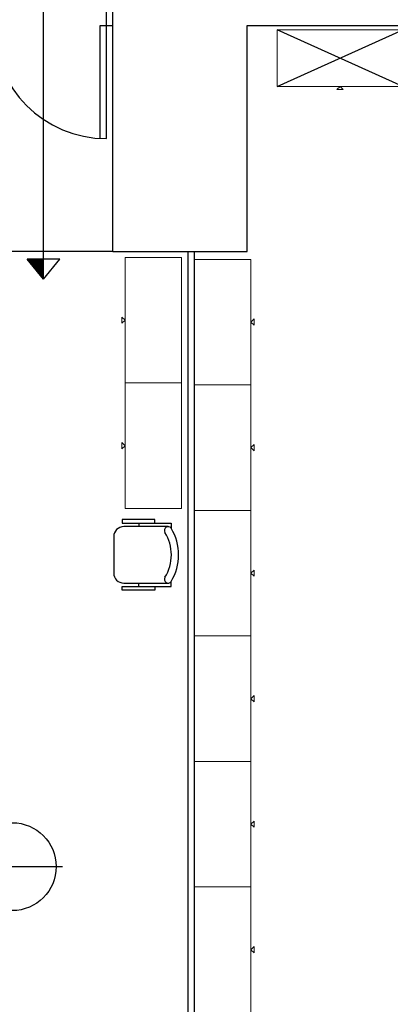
# Model space of a CAD drawing. Header units: metres. Extents: x -1 to 438, y -6 to 53.
# Tile 72 of 149: x 402.52 to 405.47, y 33.69 to 41.54. Entities that reach past the tile are written whole.
import ezdxf

# ---------------------------------------------------------------- set-up
doc = ezdxf.new("R2010")
doc.units = ezdxf.units.M
doc.linetypes.add('CONTINUA', pattern=[0])
doc.layers.add('PA MOBLES ACTUAL', color=7, linetype='CONTINUA', lineweight=25)
doc.layers.add('PA MURS ACTUAL', color=7, linetype='CONTINUA', lineweight=25)

msp = doc.modelspace()

# ---------------------------------------------------------------- linework, layer by layer
at = {"layer": 'PA MOBLES ACTUAL', "transparency": 33554687}
for p, q in [((405.5669, 41.0052), (404.5669, 41.4552)), ((404.5669, 41.0052), (405.5669, 41.4552))]:
    msp.add_line(p, q, dxfattribs=at)
at = {"layer": 'PA MOBLES ACTUAL', "color": 180, "linetype": 'CONTINUA', "transparency": 33554687}
for p, q in [((403.6978, 37.4984), (403.3444, 37.4984)), ((403.4644, 37.5252), (403.4644, 37.4984)), ((403.2644, 37.4184), (403.2644, 37.1284)), ((403.3444, 37.0484), (403.6978, 37.0484)), ((403.4644, 37.0216), (403.4644, 37.0484))]:
    msp.add_line(p, q, dxfattribs=at)
at = {"layer": 'PA MOBLES ACTUAL', "color": 180, "linetype": 'CONTINUA', "lineweight": 13, "transparency": 33554687}
for points in [[(405.5669, 41.0052), (404.5669, 41.0052), (404.5669, 41.4552), (405.5669, 41.4552), (405.5669, 41.0052)], [(405.0669, 41.0052), (405.0919, 40.9802), (405.0419, 40.9802), (405.0669, 41.0052)], [(403.3553, 39.6434), (403.3553, 38.6434), (403.8053, 38.6434), (403.8053, 39.6434), (403.3553, 39.6434)], [(404.3569, 39.6278), (404.3569, 38.6278), (403.9069, 38.6278), (403.9069, 39.6278), (404.3569, 39.6278)], [(403.3553, 39.1434), (403.3303, 39.1684), (403.3303, 39.1184), (403.3553, 39.1434)], [(404.3569, 39.1278), (404.3819, 39.1528), (404.3819, 39.1028), (404.3569, 39.1278)], [(403.3553, 38.6434), (403.3553, 37.6434), (403.8053, 37.6434), (403.8053, 38.6434), (403.3553, 38.6434)], [(404.3569, 38.6278), (404.3569, 37.6278), (403.9069, 37.6278), (403.9069, 38.6278), (404.3569, 38.6278)], [(403.3553, 38.1434), (403.3303, 38.1684), (403.3303, 38.1184), (403.3553, 38.1434)], [(404.3569, 38.1278), (404.3819, 38.1528), (404.3819, 38.1028), (404.3569, 38.1278)], [(404.3569, 37.6278), (404.3569, 36.6278), (403.9069, 36.6278), (403.9069, 37.6278), (404.3569, 37.6278)], [(404.3569, 37.1278), (404.3819, 37.1528), (404.3819, 37.1028), (404.3569, 37.1278)], [(404.3569, 36.6278), (404.3569, 35.6278), (403.9069, 35.6278), (403.9069, 36.6278), (404.3569, 36.6278)], [(404.3569, 36.1278), (404.3819, 36.1528), (404.3819, 36.1028), (404.3569, 36.1278)], [(404.3569, 35.6278), (404.3569, 34.6278), (403.9069, 34.6278), (403.9069, 35.6278), (404.3569, 35.6278)], [(404.3569, 35.1278), (404.3819, 35.1528), (404.3819, 35.1028), (404.3569, 35.1278)], [(404.3569, 34.6278), (404.3569, 33.6278), (403.9069, 33.6278), (403.9069, 34.6278), (404.3569, 34.6278)], [(404.3569, 34.1278), (404.3819, 34.1528), (404.3819, 34.1028), (404.3569, 34.1278)]]:
    msp.add_lwpolyline(points, close=True, dxfattribs=at)
at = {"layer": 'PA MOBLES ACTUAL', "color": 180, "linetype": 'CONTINUA', "transparency": 33554687}
for points in [[(403.593, 37.5252), (403.593, 37.5558), (403.333, 37.5558), (403.333, 37.5252), (403.723, 37.5252), (403.723, 37.4851)], [(403.593, 37.0216), (403.593, 36.991), (403.333, 36.991), (403.333, 37.0216), (403.723, 37.0216), (403.723, 37.0617)]]:
    msp.add_lwpolyline(points, dxfattribs=at)
for centre, radius, start, end in [((403.3444, 37.4184), 0.08, 90, 180), ((403.6981, 37.4684), 0.03, 33.82884, 212.666), ((403.3837, 37.2734), 0.34, 328.27039, 31.72961), ((403.3624, 37.2734), 0.4182, 329.58668, 30.41332), ((403.3444, 37.1284), 0.08, 180, 270), ((403.6981, 37.0784), 0.03, 147.334, 326.17116)]:
    msp.add_arc(centre, radius, start, end, dxfattribs=at)
at = {"layer": 'PA MURS ACTUAL', "transparency": 33554687}
for p, q in [((402.7069, 39.4691), (402.7069, 41.6096)), ((403.2069, 40.5896), (403.2069, 41.6096)), ((403.2569, 39.6896), (403.2569, 41.6096)), ((403.1569, 40.591), (403.1569, 41.4896)), ((403.1569, 41.4896), (403.2569, 41.4896)), ((404.3269, 41.4896), (411.2461, 41.4896)), ((404.3269, 39.6896), (404.3269, 41.4896)), ((403.2569, 39.6896), (402.1569, 39.6896)), ((402.8357, 39.6305), (402.5758, 39.6286)), ((403.2569, 39.6896), (404.3269, 39.6896)), ((403.8569, 30.5496), (403.8569, 39.6896)), ((403.9069, 30.5496), (403.9069, 39.6896))]:
    msp.add_line(p, q, dxfattribs=at)
at = {"layer": 'PA MURS ACTUAL', "linetype": 'CONTINUA', "transparency": 33554687}
for q in [(402.5758, 39.6286), (402.8357, 39.6305)]:
    msp.add_line((402.7069, 39.4691), q, dxfattribs=at)
at = {"layer": 'PA MURS ACTUAL', "color": 180, "linetype": 'CONTINUA', "transparency": 33554687}
msp.add_line((402.0569, 34.7896), (402.8569, 34.7896), dxfattribs=at)
at = {"layer": 'PA MURS ACTUAL', "transparency": 33554687}
msp.add_circle((402.4569, 34.7896), 0.35, dxfattribs=at)
for centre, radius, start, end in [((403.2069, 41.4896), 0.9, 180, 270), ((410.8292, 39.8085), 8.2493, 181.24922, 181.30162), ((410.8292, 39.8085), 8.2393, 181.25022, 181.39033), ((410.8292, 39.8085), 8.2293, 181.25122, 181.47943), ((410.8292, 39.8085), 8.2193, 181.25223, 181.56892), ((410.8292, 39.8085), 8.2093, 181.25323, 181.65881), ((410.8292, 39.8085), 8.1993, 181.25424, 181.74911), ((410.8292, 39.8085), 8.1893, 181.25525, 181.83981), ((410.8292, 39.8085), 8.1793, 181.25627, 181.93093), ((410.8292, 39.8085), 8.1693, 181.25728, 182.02245), ((410.8292, 39.8085), 8.1593, 181.2583, 182.11439), ((410.8292, 39.8085), 8.1493, 181.25933, 182.20675), ((410.8292, 39.8085), 8.1393, 181.26035, 182.29954)]:
    msp.add_arc(centre, radius, start, end, dxfattribs=at)

doc.saveas('drawing.dxf')
